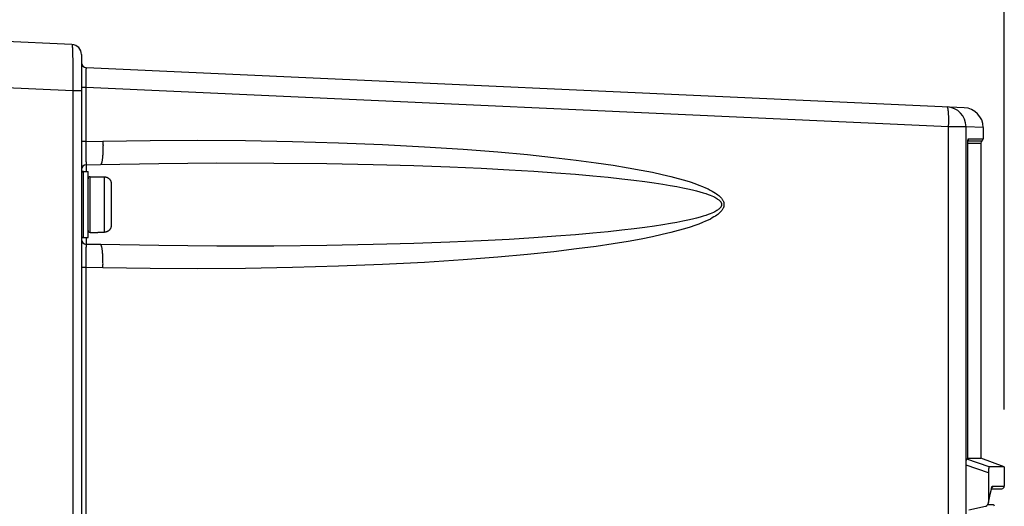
# Model space of a CAD drawing. Extents: x 0 to 594, y 0 to 420.
# Tile 30 of 104: x 279 to 309, y 274 to 289. Entities that reach past the tile are written whole.
import ezdxf

# ---------------------------------------------------------------- set-up
doc = ezdxf.new("R2010")
doc.units = 0
doc.header["$LTSCALE"] = 32.67
doc.layers.get('0').update_dxf_attribs({"linetype": 'CONTINUOUS'})
doc.layers.add('DATUM_AXIS', color=7, linetype='CONTINUOUS')
doc.styles.get("Standard").update_dxf_attribs({"font": 'txt', "width": 0.8})
doc.dimstyles.get("Standard").update_dxf_attribs({"dimtxt": 2.5, "dimasz": 2.5, "dimexe": 1.25, "dimexo": 0.625, "dimtad": 1, "dimcen": 2.5, "dimazin": 3, "dimtfac": 1, "dimtmove": 0, "dimatfit": 3})

# ---------------------------------------------------------------- blocks, each defined once
blk = doc.blocks.new('_FILLED')
at = {"color": 0, "linetype": 'BYBLOCK'}
blk.add_solid([(0, 0), (-1, 0.1429), (-1, -0.1429)], dxfattribs=at)
blk = doc.blocks.new('*D5')
at = {"color": 2, "linetype": 'CONTINUOUS'}
for p, q in [((246.719, 287.77), (246.719, 308.961)), ((308.819, 276.805), (308.819, 308.961)), ((246.719, 307.961), (277.769, 307.961)), ((308.819, 307.961), (277.769, 307.961))]:
    blk.add_line(p, q, dxfattribs=at)
at = {"color": 2, "linetype": 'CONTINUOUS', "xscale": 3.5, "yscale": 3.5, "zscale": 3.5, "rotation": 180}
blk.add_blockref('_FILLED', (246.719, 307.961), dxfattribs=at)
at = {"color": 2, "linetype": 'CONTINUOUS', "xscale": 3.5, "yscale": 3.5, "zscale": 3.5}
blk.add_blockref('_FILLED', (308.819, 307.961), dxfattribs=at)
at = {"color": 5, "linetype": 'CONTINUOUS', "width": 0.8}
blk.add_text('311', height=3.5, dxfattribs=at).set_placement((273.569, 308.836))

msp = doc.modelspace()

# ---------------------------------------------------------------- linework, layer by layer
at = {"color": 7, "linetype": 'CONTINUOUS'}
for p, q in [((280.632, 287.827), (278.409, 287.928)), ((280.919, 287.527), (280.919, 203.309)), ((307.606, 285.92), (281.072, 287.125)), ((307.661, 154.937), (307.661, 285.344)), ((308.179, 285.321), (308.179, 284.983)), ((307.716, 275.304), (307.716, 284.838)), ((308.109, 284.851), (308.109, 275.33)), ((281.075, 284.198), (281.499, 284.207)), ((281.499, 281.782), (281.075, 281.791)), ((307.715, 275.304), (307.686, 275.304)), ((307.716, 275.33), (308.109, 275.33)), ((308.819, 275.071), (308.109, 275.33)), ((308.819, 275.071), (308.364, 275.069)), ((308.819, 275.071), (308.819, 274.49)), ((308.396, 274.24), (308.429, 274.4)), ((308.429, 274.4), (308.431, 274.409)), ((308.43, 274.406), (308.432, 274.412)), ((308.431, 274.409), (308.739, 274.41)), ((307.751, 273.772), (308.25, 273.879)), ((308.479, 273.918), (308.31, 273.918))]:
    msp.add_line(p, q, dxfattribs=at)
at = {"color": 9, "linetype": 'CONTINUOUS'}
for p, q in [((280.649, 287.647), (280.65, 287.594)), ((280.65, 287.594), (280.652, 287.535)), ((280.652, 287.535), (280.653, 287.469)), ((280.653, 287.469), (280.654, 287.399)), ((280.654, 287.399), (280.656, 287.323)), ((280.656, 287.323), (280.656, 287.242)), ((280.656, 287.242), (280.657, 287.158)), ((280.657, 287.158), (280.657, 287.069)), ((280.657, 287.069), (280.658, 286.977)), ((280.658, 286.977), (280.658, 286.882)), ((281.059, 286.92), (281.06, 286.959)), ((281.06, 286.959), (281.061, 286.994)), ((280.658, 286.784), (280.657, 286.685)), ((280.657, 286.685), (280.657, 286.585)), ((280.658, 286.882), (280.658, 286.784)), ((281.058, 286.834), (281.059, 286.878)), ((281.058, 286.787), (281.058, 286.834)), ((281.058, 286.738), (281.058, 286.787)), ((281.058, 286.687), (281.058, 286.738)), ((281.058, 286.635), (281.058, 286.687)), ((281.059, 286.878), (281.059, 286.92)), ((280.655, 286.432), (278.409, 286.534)), ((280.655, 286.432), (280.655, 203.309)), ((280.919, 286.432), (280.655, 286.432)), ((281.059, 286.528), (280.919, 286.528)), ((281.059, 286.582), (281.058, 286.635)), ((281.059, 286.528), (281.059, 286.582)), ((281.059, 284.896), (281.059, 286.528)), ((307.134, 285.344), (281.059, 286.528)), ((307.134, 155.064), (307.134, 285.344)), ((307.661, 285.344), (307.134, 285.344)), ((308.179, 285.321), (307.661, 285.344)), ((281.059, 284.896), (280.919, 284.896)), ((281.059, 284.896), (281.569, 284.906)), ((307.719, 284.917), (308.144, 284.917)), ((307.723, 284.943), (307.722, 284.941)), ((307.734, 284.983), (308.179, 284.983)), ((281.059, 284.749), (281.059, 284.808)), ((281.059, 284.692), (281.059, 284.749)), ((281.059, 284.637), (281.059, 284.692)), ((281.06, 284.583), (281.059, 284.637)), ((281.06, 284.531), (281.06, 284.583)), ((307.715, 284.834), (307.716, 284.834)), ((307.716, 284.851), (308.109, 284.851)), ((281.061, 284.482), (281.06, 284.531)), ((281.062, 284.436), (281.061, 284.482)), ((281.063, 284.393), (281.062, 284.436)), ((281.064, 284.354), (281.063, 284.393)), ((281.065, 284.319), (281.064, 284.354)), ((281.066, 284.287), (281.065, 284.319)), ((281.075, 283.994), (281.075, 284.198)), ((281.075, 281.791), (281.075, 281.994)), ((281.062, 281.575), (281.063, 281.616)), ((281.063, 281.616), (281.064, 281.653)), ((281.059, 281.325), (281.06, 281.38)), ((281.059, 281.268), (281.059, 281.325)), ((281.06, 281.432), (281.061, 281.483)), ((281.06, 281.38), (281.06, 281.432)), ((281.061, 281.483), (281.062, 281.53)), ((281.062, 281.53), (281.062, 281.575)), ((281.059, 281.093), (280.919, 281.093)), ((281.059, 281.211), (281.059, 281.268)), ((281.059, 281.152), (281.059, 281.211)), ((281.059, 281.093), (281.059, 281.152)), ((281.059, 247.096), (281.059, 281.093)), ((281.569, 281.083), (281.059, 281.093)), ((308.339, 274.89), (307.661, 275.125)), ((308.364, 275.069), (307.686, 275.304)), ((308.462, 274.488), (308.819, 274.49)), ((308.4, 274.272), (308.429, 274.41)), ((308.441, 274.434), (308.436, 274.429))]:
    msp.add_line(p, q, dxfattribs=at)
for points in [[(280.632, 287.827), (280.634, 287.826), (280.635, 287.823), (280.636, 287.818), (280.638, 287.812), (280.639, 287.803), (280.64, 287.793), (280.641, 287.781), (280.642, 287.767), (280.643, 287.751), (280.645, 287.734), (280.646, 287.715), (280.647, 287.694), (280.648, 287.671), (280.649, 287.647)], [(281.061, 286.994), (281.062, 287.026), (281.063, 287.04), (281.063, 287.053), (281.064, 287.066), (281.064, 287.077), (281.065, 287.087), (281.066, 287.096), (281.067, 287.103), (281.067, 287.11), (281.068, 287.115), (281.069, 287.12), (281.07, 287.123), (281.071, 287.124), (281.072, 287.125)], [(280.657, 286.585), (280.656, 286.483), (280.655, 286.432)], [(307.134, 285.344), (307.135, 285.371), (307.136, 285.398), (307.137, 285.424), (307.137, 285.451), (307.138, 285.477), (307.138, 285.503), (307.139, 285.529), (307.139, 285.554), (307.138, 285.579), (307.138, 285.604), (307.138, 285.627), (307.137, 285.651), (307.137, 285.673), (307.136, 285.696), (307.135, 285.717), (307.133, 285.738), (307.132, 285.757), (307.131, 285.776), (307.129, 285.794), (307.127, 285.812), (307.126, 285.828), (307.124, 285.843), (307.121, 285.858), (307.119, 285.871), (307.117, 285.883), (307.114, 285.894), (307.112, 285.905), (307.109, 285.914), (307.106, 285.921), (307.103, 285.928), (307.1, 285.934), (307.097, 285.938), (307.094, 285.941), (307.091, 285.943), (307.088, 285.944)], [(281.059, 284.808), (281.059, 284.866), (281.059, 284.896)], [(281.569, 284.906), (281.57, 284.877), (281.57, 284.847), (281.57, 284.818), (281.571, 284.788), (281.57, 284.759), (281.57, 284.73), (281.57, 284.702), (281.569, 284.674), (281.569, 284.646), (281.568, 284.619), (281.567, 284.592), (281.566, 284.566), (281.564, 284.54), (281.563, 284.515), (281.561, 284.491), (281.56, 284.467), (281.558, 284.445), (281.556, 284.423), (281.554, 284.402), (281.551, 284.382), (281.549, 284.363), (281.546, 284.344), (281.544, 284.327), (281.541, 284.311), (281.538, 284.296), (281.535, 284.282), (281.532, 284.269), (281.529, 284.258), (281.526, 284.247), (281.523, 284.238), (281.52, 284.23), (281.516, 284.223), (281.513, 284.217), (281.509, 284.213), (281.506, 284.209), (281.502, 284.207), (281.499, 284.207)], [(281.569, 284.906), (282.993, 284.928), (284.434, 284.935), (285.875, 284.926), (287.298, 284.901), (288.686, 284.861), (290.024, 284.807), (291.292, 284.741), (292.462, 284.665), (293.503, 284.584), (294.408, 284.502), (295.195, 284.419), (295.88, 284.338), (296.476, 284.258), (296.995, 284.181), (297.446, 284.107), (297.839, 284.036), (298.18, 283.968), (298.477, 283.903), (298.734, 283.842), (298.957, 283.784), (299.15, 283.729), (299.317, 283.678), (299.461, 283.63), (299.585, 283.584), (299.692, 283.542), (299.784, 283.503), (299.863, 283.466), (299.931, 283.432), (299.99, 283.4), (300.041, 283.37), (300.084, 283.342), (300.122, 283.316), (300.155, 283.292), (300.184, 283.268), (300.208, 283.247), (300.23, 283.226), (300.248, 283.206), (300.265, 283.188), (300.279, 283.17), (300.291, 283.153), (300.301, 283.136), (300.31, 283.12), (300.318, 283.105), (300.325, 283.09), (300.33, 283.076), (300.335, 283.062), (300.338, 283.048), (300.341, 283.035), (300.343, 283.021), (300.344, 283.008), (300.344, 282.995), (300.344, 282.981), (300.343, 282.968), (300.341, 282.955), (300.338, 282.941), (300.335, 282.927), (300.33, 282.913), (300.325, 282.899), (300.318, 282.884), (300.31, 282.869), (300.301, 282.853), (300.291, 282.836), (300.279, 282.819), (300.265, 282.802), (300.249, 282.783), (300.23, 282.763), (300.209, 282.743), (300.184, 282.721), (300.155, 282.698), (300.123, 282.673), (300.085, 282.647), (300.041, 282.619), (299.99, 282.589), (299.932, 282.557), (299.864, 282.523), (299.785, 282.487), (299.693, 282.447), (299.586, 282.405), (299.462, 282.36), (299.318, 282.311), (299.151, 282.26), (298.958, 282.205), (298.735, 282.147), (298.478, 282.086), (298.182, 282.021), (297.84, 281.953), (297.448, 281.882), (296.996, 281.808), (296.477, 281.731), (295.881, 281.651), (295.196, 281.57), (294.409, 281.487), (293.503, 281.405), (292.462, 281.324), (291.293, 281.248), (290.024, 281.182), (288.686, 281.128), (287.298, 281.088), (285.875, 281.063), (284.434, 281.054), (282.993, 281.061), (281.569, 281.083)], [(307.715, 275.304), (307.715, 284.843), (307.715, 284.852), (307.715, 284.862), (307.716, 284.871), (307.716, 284.88), (307.716, 284.889), (307.717, 284.897), (307.717, 284.905), (307.718, 284.913), (307.719, 284.921), (307.719, 284.929), (307.72, 284.936), (307.721, 284.942)], [(307.721, 284.942), (307.722, 284.948), (307.723, 284.954), (307.724, 284.96), (307.725, 284.964), (307.726, 284.969), (307.727, 284.972), (307.728, 284.975), (307.729, 284.978), (307.73, 284.98), (307.732, 284.982), (307.733, 284.983), (307.734, 284.983)], [(307.734, 284.983), (307.734, 284.977), (307.733, 284.971), (307.732, 284.965), (307.73, 284.959), (307.729, 284.954), (307.726, 284.948), (307.723, 284.943)], [(281.075, 284.198), (281.075, 284.198), (281.074, 284.2), (281.073, 284.203), (281.072, 284.208), (281.071, 284.214), (281.071, 284.221), (281.07, 284.229), (281.069, 284.238), (281.068, 284.249), (281.068, 284.26), (281.067, 284.273), (281.066, 284.287)], [(281.499, 284.207), (283.26, 284.236), (285.015, 284.25), (286.739, 284.248), (288.339, 284.232), (289.741, 284.205), (290.97, 284.172), (292.051, 284.133), (293.005, 284.091), (293.849, 284.047), (294.598, 284.001), (295.262, 283.955), (295.853, 283.909), (296.377, 283.863), (296.843, 283.818), (297.256, 283.774), (297.623, 283.731), (297.949, 283.689), (298.238, 283.648), (298.494, 283.609), (298.72, 283.571), (298.92, 283.535), (299.097, 283.5), (299.253, 283.467), (299.39, 283.435), (299.511, 283.405), (299.617, 283.376), (299.71, 283.349), (299.791, 283.323), (299.862, 283.298), (299.924, 283.275), (299.977, 283.253), (300.023, 283.232), (300.063, 283.213), (300.097, 283.194), (300.126, 283.177), (300.151, 283.161), (300.172, 283.146), (300.19, 283.132), (300.205, 283.119), (300.218, 283.107), (300.229, 283.096), (300.238, 283.085), (300.245, 283.075), (300.252, 283.065), (300.257, 283.056), (300.262, 283.047), (300.265, 283.038), (300.268, 283.03), (300.27, 283.022), (300.272, 283.014), (300.273, 283.006), (300.274, 282.999), (300.274, 282.991), (300.273, 282.983), (300.272, 282.975), (300.27, 282.967), (300.268, 282.959), (300.265, 282.951), (300.262, 282.942), (300.257, 282.934), (300.252, 282.924), (300.246, 282.915), (300.238, 282.905), (300.229, 282.894), (300.218, 282.882), (300.206, 282.87), (300.191, 282.857), (300.173, 282.844), (300.152, 282.829), (300.127, 282.813), (300.098, 282.795), (300.064, 282.777), (300.025, 282.757), (299.978, 282.737), (299.925, 282.715), (299.864, 282.691), (299.793, 282.667), (299.712, 282.641), (299.619, 282.613), (299.513, 282.585), (299.393, 282.554), (299.255, 282.523), (299.1, 282.489), (298.923, 282.455), (298.723, 282.418), (298.496, 282.381), (298.241, 282.341), (297.952, 282.301), (297.626, 282.259), (297.259, 282.216), (296.846, 282.171), (296.38, 282.126), (295.856, 282.08), (295.265, 282.034), (294.6, 281.988), (293.851, 281.942), (293.007, 281.898), (292.053, 281.856), (290.972, 281.817), (289.742, 281.784), (288.339, 281.757)], [(281.064, 281.653), (281.066, 281.687), (281.066, 281.702), (281.067, 281.716), (281.068, 281.729), (281.068, 281.74), (281.069, 281.751), (281.07, 281.76), (281.071, 281.768), (281.071, 281.775), (281.072, 281.781), (281.073, 281.786), (281.074, 281.789), (281.075, 281.791), (281.075, 281.791)], [(281.569, 281.083), (281.57, 281.112), (281.57, 281.142), (281.57, 281.171), (281.571, 281.201), (281.57, 281.23), (281.57, 281.259), (281.57, 281.287), (281.569, 281.315), (281.569, 281.343), (281.568, 281.37), (281.567, 281.397), (281.566, 281.423), (281.564, 281.449), (281.563, 281.474), (281.561, 281.498), (281.56, 281.522), (281.558, 281.544), (281.556, 281.566), (281.554, 281.587), (281.551, 281.607), (281.549, 281.626), (281.546, 281.645), (281.544, 281.662), (281.541, 281.678), (281.538, 281.693), (281.535, 281.707), (281.532, 281.72), (281.529, 281.731), (281.526, 281.742), (281.523, 281.751), (281.52, 281.759), (281.516, 281.766), (281.513, 281.772), (281.509, 281.776), (281.506, 281.78), (281.502, 281.782), (281.499, 281.782)], [(288.339, 281.757), (286.739, 281.741), (285.015, 281.739), (283.26, 281.753), (281.499, 281.782)], [(308.434, 274.434), (308.437, 274.444), (308.439, 274.453), (308.442, 274.461), (308.445, 274.468), (308.448, 274.474), (308.451, 274.479), (308.454, 274.483), (308.456, 274.486), (308.459, 274.488), (308.462, 274.488)], [(308.462, 274.488), (308.462, 274.482), (308.461, 274.476), (308.46, 274.471), (308.459, 274.465), (308.457, 274.459), (308.454, 274.454), (308.452, 274.448), (308.448, 274.443), (308.445, 274.439), (308.441, 274.434)], [(308.339, 273.997), (308.37, 274.135), (308.4, 274.272)], [(308.429, 274.41), (308.429, 274.405), (308.428, 274.4), (308.428, 274.395), (308.428, 274.394)], [(308.429, 274.41), (308.431, 274.423), (308.434, 274.434)]]:
    msp.add_lwpolyline(points, dxfattribs=at)
at = {"color": 7, "linetype": 'CONTINUOUS'}
for points in [[(307.716, 284.838), (307.716, 284.848), (307.716, 284.857), (307.716, 284.867), (307.716, 284.876), (307.717, 284.885), (307.717, 284.893), (307.718, 284.901), (307.718, 284.908), (307.719, 284.914), (307.72, 284.92), (307.72, 284.925), (307.721, 284.929), (307.721, 284.933), (307.722, 284.937), (307.722, 284.94), (307.723, 284.942), (307.723, 284.944), (307.723, 284.946), (307.724, 284.947), (307.724, 284.948), (307.724, 284.948)], [(307.661, 275.137), (307.661, 275.148), (307.661, 275.159), (307.661, 275.17), (307.662, 275.18), (307.662, 275.19), (307.663, 275.2), (307.663, 275.209), (307.664, 275.219), (307.665, 275.227), (307.666, 275.236), (307.667, 275.244), (307.668, 275.251), (307.669, 275.258), (307.67, 275.265), (307.671, 275.271), (307.672, 275.277), (307.674, 275.283), (307.675, 275.287), (307.676, 275.292), (307.678, 275.295), (307.679, 275.298), (307.681, 275.301), (307.683, 275.303), (307.684, 275.304), (307.686, 275.304)], [(307.716, 275.304), (307.715, 275.304), (307.715, 275.304)], [(308.364, 275.069), (308.362, 275.069), (308.361, 275.068), (308.359, 275.066), (308.357, 275.064), (308.356, 275.06), (308.355, 275.057), (308.353, 275.053), (308.352, 275.048), (308.351, 275.042), (308.349, 275.036), (308.348, 275.03), (308.347, 275.023), (308.346, 275.016), (308.345, 275.009), (308.344, 275.001), (308.344, 274.992), (308.343, 274.984), (308.342, 274.974), (308.342, 274.965), (308.341, 274.955), (308.341, 274.945), (308.34, 274.935), (308.34, 274.924), (308.34, 274.913), (308.34, 274.902), (308.339, 273.997)], [(308.337, 273.972), (308.362, 274.084), (308.396, 274.24)], [(308.432, 274.412), (308.433, 274.418), (308.434, 274.422), (308.435, 274.426), (308.436, 274.43), (308.437, 274.433), (308.438, 274.435), (308.439, 274.436), (308.439, 274.437), (308.439, 274.438)], [(308.25, 273.879), (308.256, 273.881), (308.262, 273.883), (308.268, 273.886), (308.274, 273.889), (308.281, 273.892), (308.287, 273.897), (308.293, 273.901), (308.299, 273.907), (308.305, 273.913), (308.31, 273.919), (308.315, 273.925), (308.32, 273.932), (308.324, 273.939), (308.328, 273.947), (308.331, 273.954), (308.334, 273.962), (308.336, 273.969), (308.337, 273.972)], [(308.337, 273.972), (308.337, 273.976), (308.339, 273.983), (308.339, 273.99), (308.339, 273.997)]]:
    msp.add_lwpolyline(points, dxfattribs=at)
for centre, radius, start, end in [((280.619, 287.527), 0.3, 0, 87.4), ((281.079, 287.285), 0.16, 180, 267.4), ((307.061, 285.344), 0.6, 0, 87.4), ((307.579, 285.321), 0.6, 0, 87.4), ((308.189, 284.851), 0.08, 124.2289, 180), ((308.099, 284.983), 0.08, 304.2289, 360), ((281.079, 284.038), 0.16, 91.2, 180), ((281.079, 281.951), 0.16, 180, 268.8), ((308.739, 274.49), 0.08, 270.3, 360), ((308.479, 273.878), 0.04, 0, 90)]:
    msp.add_arc(centre, radius, start, end, dxfattribs=at)
at = {"layer": 'DATUM_AXIS', "color": 9, "linetype": 'CONTINUOUS'}
for p, q in [((280.979, 281.994), (280.979, 283.994)), ((281.179, 282.154), (281.179, 283.834)), ((281.619, 282.16), (281.619, 283.829))]:
    msp.add_line(p, q, dxfattribs=at)
at = {"layer": 'DATUM_AXIS', "color": 7, "linetype": 'CONTINUOUS'}
for p, q in [((280.979, 283.994), (281.119, 283.994)), ((281.119, 281.994), (281.119, 283.994)), ((281.179, 283.834), (281.419, 283.834)), ((281.419, 283.834), (281.419, 283.829)), ((281.419, 283.829), (281.619, 283.829)), ((281.819, 283.627), (281.819, 282.362)), ((280.979, 281.994), (281.119, 281.994)), ((281.179, 282.154), (281.419, 282.154)), ((281.419, 282.16), (281.419, 282.154)), ((281.419, 282.16), (281.619, 282.16))]:
    msp.add_line(p, q, dxfattribs=at)
for points in [[(281.619, 283.829), (281.628, 283.828), (281.637, 283.828), (281.646, 283.827), (281.654, 283.825), (281.663, 283.824), (281.672, 283.821), (281.68, 283.819), (281.689, 283.816), (281.697, 283.812), (281.705, 283.809), (281.713, 283.805), (281.721, 283.8), (281.729, 283.795), (281.736, 283.79), (281.743, 283.785), (281.75, 283.779), (281.757, 283.773), (281.763, 283.767), (281.769, 283.76), (281.775, 283.753), (281.78, 283.746), (281.785, 283.738), (281.79, 283.731), (281.795, 283.723), (281.799, 283.715), (281.803, 283.706), (281.806, 283.698), (281.809, 283.689), (281.812, 283.681), (281.814, 283.672), (281.816, 283.663), (281.817, 283.654), (281.818, 283.645), (281.819, 283.636), (281.819, 283.627)], [(281.819, 282.362), (281.819, 282.353), (281.818, 282.344), (281.817, 282.335), (281.816, 282.326), (281.814, 282.317), (281.812, 282.308), (281.809, 282.3), (281.806, 282.291), (281.803, 282.283), (281.799, 282.274), (281.795, 282.266), (281.79, 282.258), (281.785, 282.251), (281.78, 282.243), (281.775, 282.236), (281.769, 282.229), (281.763, 282.222), (281.757, 282.216), (281.75, 282.21), (281.743, 282.204), (281.736, 282.199), (281.729, 282.194), (281.721, 282.189), (281.713, 282.184), (281.705, 282.18), (281.697, 282.177), (281.689, 282.173), (281.68, 282.17), (281.672, 282.168), (281.663, 282.165), (281.654, 282.164), (281.646, 282.162), (281.637, 282.161), (281.628, 282.161), (281.619, 282.16)]]:
    msp.add_lwpolyline(points, dxfattribs=at)
for centre, start, end in [((280.979, 283.934), 90, 180), ((281.179, 283.774), 90, 180), ((281.179, 282.214), 180, 270), ((280.979, 282.054), 180, 270)]:
    msp.add_arc(centre, 0.06, start, end, dxfattribs=at)

# ---------------------------------------------------------------- dimensions: what is measured, and where the dimension line sits
at = {"color": 2, "linetype": 'CONTINUOUS'}
dim = msp.add_linear_dim(base=(308.819, 307.961), p1=(246.719, 287.77), p2=(308.819, 276.805), dimstyle='Standard', dxfattribs=at)
dim.commit()
dim.dimension.update_dxf_attribs({"geometry": '*D5', "text_midpoint": (277.769, 310.586), "dimtype": 128})

doc.saveas('drawing.dxf')
